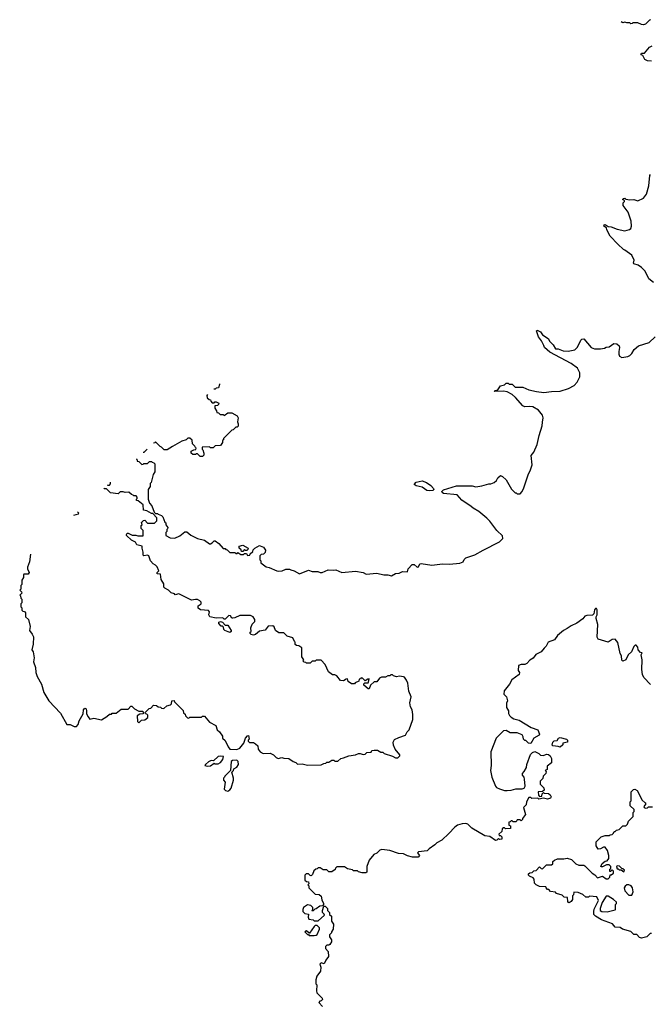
# Model space of a CAD drawing. Extents: x 2535812 to 2752880, y 540738 to 728399.
# Tile 24 of 213: x 2544040 to 2550474, y 645586 to 655642. Entities that reach past the tile are written whole.
import ezdxf

# ---------------------------------------------------------------- set-up
doc = ezdxf.new("R2010")
doc.units = 0

msp = doc.modelspace()

# ---------------------------------------------------------------- linework, layer by layer
at = {"layer": '0CON20XD'}
for points in [[(2550475, 655642), (2550465, 655638), (2550425, 655598), (2550405, 655590), (2550385, 655592), (2550345, 655612), (2550295, 655610), (2550288, 655602), (2550275, 655600), (2550265, 655610), (2550235, 655610), (2550215, 655618), (2550192, 655612), (2550176, 655620)], [(2550485, 655218), (2550444, 655224), (2550418, 655235), (2550398, 655278), (2550382, 655282), (2550380, 655295), (2550385, 655300), (2550415, 655300), (2550467, 655363), (2550493, 655377)], [(2550505, 652960), (2550458, 652995), (2550420, 653075), (2550385, 653112), (2550350, 653135), (2550305, 653148), (2550301, 653155), (2550308, 653185), (2550286, 653236), (2550215, 653290), (2550200, 653295), (2550141, 653351), (2550065, 653430), (2550030, 653495), (2550028, 653518), (2550000, 653535), (2550002, 653548), (2550015, 653550), (2550045, 653530), (2550075, 653528), (2550135, 653503), (2550215, 653487), (2550262, 653498), (2550275, 653510), (2550282, 653535), (2550278, 653585), (2550248, 653675), (2550198, 653745), (2550198, 653772), (2550210, 653785), (2550210, 653795), (2550190, 653805), (2550200, 653815), (2550215, 653818), (2550225, 653810), (2550265, 653803), (2550305, 653807), (2550345, 653792), (2550405, 653818), (2550435, 653860), (2550460, 653945), (2550468, 654052), (2550475, 654060)], [(2545230, 651158), (2545230, 651155), (2545238, 651148), (2545240, 651135), (2545255, 651130), (2545285, 651100), (2545298, 651102), (2545305, 651110), (2545345, 651110), (2545365, 651130), (2545385, 651130), (2545392, 651122), (2545408, 651118), (2545420, 651105), (2545417, 651023), (2545403, 650997), (2545380, 650915), (2545370, 650905), (2545370, 650875), (2545350, 650845), (2545350, 650745), (2545363, 650703), (2545387, 650677), (2545412, 650612), (2545425, 650600), (2545445, 650600), (2545452, 650592), (2545485, 650580), (2545500, 650565), (2545522, 650512), (2545530, 650505), (2545530, 650485), (2545550, 650455), (2545548, 650442), (2545540, 650435), (2545540, 650415), (2545530, 650405), (2545530, 650375), (2545575, 650352), (2545622, 650348), (2545675, 650370), (2545725, 650412), (2545745, 650412), (2545785, 650378), (2545853, 650343), (2545927, 650327), (2545975, 650290), (2545985, 650290), (2546005, 650300), (2546025, 650320), (2546035, 650320), (2546073, 650293), (2546115, 650240), (2546135, 650240), (2546142, 650232), (2546158, 650228), (2546185, 650200), (2546235, 650200), (2546245, 650190), (2546258, 650192), (2546265, 650200), (2546295, 650180), (2546325, 650180), (2546335, 650190), (2546355, 650190), (2546365, 650170), (2546388, 650172), (2546392, 650188), (2546418, 650212), (2546422, 650228), (2546440, 650245), (2546485, 650272), (2546495, 650270), (2546528, 650255), (2546548, 650225), (2546545, 650200), (2546527, 650183), (2546505, 650180), (2546490, 650165), (2546490, 650125), (2546500, 650115), (2546500, 650095), (2546553, 650053), (2546585, 650048), (2546663, 650013), (2546685, 650010), (2546717, 650013), (2546755, 650032), (2546792, 650032), (2546805, 650022), (2546840, 650015), (2546895, 649983), (2546985, 650019), (2547025, 650008), (2547083, 650007), (2547105, 649998), (2547125, 649998), (2547187, 650023), (2547245, 650019), (2547265, 650023), (2547325, 649997), (2547465, 650009), (2547545, 649998), (2547575, 649980), (2547685, 649991), (2547755, 649974), (2547795, 649973), (2547835, 649961), (2547875, 649986), (2547910, 649990), (2547945, 650007), (2547998, 650002), (2548002, 650035), (2548045, 650077), (2548065, 650078), (2548095, 650052), (2548108, 650055), (2548123, 650085), (2548135, 650090), (2548245, 650070), (2548355, 650086), (2548425, 650080), (2548529, 650091), (2548563, 650107), (2548575, 650130), (2548593, 650147), (2548685, 650178), (2548770, 650225), (2548935, 650308), (2548970, 650345), (2548965, 650370), (2548907, 650427), (2548835, 650522), (2548805, 650552), (2548725, 650618), (2548665, 650652), (2548645, 650672), (2548550, 650735), (2548505, 650790), (2548365, 650804), (2548350, 650815), (2548347, 650825), (2548365, 650840), (2548495, 650882), (2548655, 650880), (2548695, 650872), (2548755, 650880), (2548825, 650902), (2548847, 650903), (2548880, 650915), (2548903, 650937), (2548918, 650965), (2548945, 650988), (2548965, 650978), (2549003, 650943), (2549057, 650847), (2549095, 650810), (2549105, 650810), (2549115, 650800), (2549145, 650800), (2549167, 650823), (2549185, 650860), (2549227, 650995), (2549253, 651045), (2549267, 651095), (2549257, 651193), (2549284, 651226), (2549320, 651305), (2549340, 651395), (2549372, 651495), (2549373, 651533), (2549382, 651575), (2549373, 651605), (2549332, 651655), (2549275, 651687), (2549245, 651693), (2549195, 651690), (2549175, 651698), (2549098, 651785), (2549064, 651814), (2549015, 651840), (2548975, 651849), (2548880, 651845), (2548890, 651855), (2548917, 651863), (2548945, 651902), (2548986, 651914), (2549005, 651930), (2549025, 651930), (2549035, 651920), (2549065, 651920), (2549095, 651890), (2549175, 651890), (2549235, 651862), (2549314, 651844), (2549386, 651836), (2549465, 651846), (2549553, 651847), (2549640, 651875), (2549698, 651905), (2549728, 651942), (2549756, 651995), (2549756, 652036), (2549730, 652085), (2549665, 652130), (2549448, 652248), (2549396, 652295), (2549386, 652316), (2549365, 652361), (2549334, 652404), (2549312, 652465), (2549315, 652470), (2549325, 652469), (2549352, 652455), (2549374, 652424), (2549432, 652385), (2549448, 652355), (2549482, 652322), (2549505, 652282), (2549535, 652281), (2549585, 652261), (2549636, 652256), (2549705, 652270), (2549732, 652298), (2549765, 652368), (2549775, 652378), (2549795, 652382), (2549872, 652295), (2549905, 652282), (2549965, 652280), (2550005, 652288), (2550025, 652298), (2550055, 652300), (2550103, 652337), (2550132, 652332), (2550155, 652310), (2550160, 652295), (2550152, 652255), (2550152, 652225), (2550160, 652205), (2550185, 652192), (2550245, 652203), (2550265, 652212), (2550286, 652234), (2550310, 652275), (2550355, 652311), (2550464, 652346), (2550522, 652405)], [(2546080, 651925), (2546080, 651915), (2546068, 651882), (2546045, 651880), (2546035, 651870), (2546019, 651870)], [(2545956, 651813), (2545950, 651805), (2545952, 651782), (2545972, 651762), (2545985, 651760), (2545990, 651745), (2546005, 651730), (2546025, 651730), (2546032, 651738), (2546045, 651740), (2546070, 651725), (2546068, 651712), (2546058, 651702), (2546032, 651698), (2546030, 651675), (2546048, 651648), (2546052, 651632), (2546068, 651628), (2546085, 651610), (2546115, 651610), (2546125, 651600), (2546163, 651627), (2546205, 651628), (2546260, 651595), (2546268, 651575), (2546262, 651535), (2546270, 651515), (2546268, 651492), (2546258, 651482), (2546245, 651480), (2546218, 651452), (2546205, 651450), (2546120, 651365), (2546118, 651352), (2546110, 651345), (2546110, 651325), (2546088, 651292), (2546035, 651290), (2546015, 651270), (2545985, 651270), (2545975, 651280), (2545902, 651278), (2545900, 651255), (2545908, 651248), (2545920, 651215), (2545920, 651195), (2545905, 651180), (2545882, 651182), (2545855, 651210), (2545842, 651208), (2545835, 651200), (2545805, 651200), (2545790, 651215), (2545790, 651235), (2545815, 651250), (2545838, 651252), (2545840, 651265), (2545832, 651272), (2545828, 651288), (2545802, 651312), (2545798, 651348), (2545775, 651370), (2545755, 651370), (2545737, 651353), (2545693, 651337), (2545600, 651285), (2545545, 651250), (2545515, 651250), (2545488, 651278), (2545472, 651282), (2545425, 651330), (2545418, 651322), (2545406, 651318)], [(2545339, 651257), (2545338, 651252), (2545308, 651222), (2545300, 651221)], [(2544150, 650185), (2544140, 650105), (2544118, 650052), (2544118, 650035), (2544138, 649995), (2544125, 649978), (2544082, 649978), (2544078, 649972), (2544080, 649945), (2544063, 649917), (2544060, 649875), (2544050, 649865), (2544050, 649825), (2544040, 649815), (2544058, 649798), (2544060, 649785), (2544040, 649765), (2544048, 649758), (2544050, 649735), (2544060, 649725), (2544060, 649685), (2544050, 649675), (2544050, 649645), (2544060, 649635), (2544062, 649612), (2544072, 649602), (2544088, 649598), (2544100, 649585), (2544100, 649545), (2544128, 649515), (2544146, 649445), (2544140, 649405), (2544168, 649368), (2544179, 649339), (2544177, 649263), (2544163, 649207), (2544176, 649185), (2544186, 649125), (2544180, 649085), (2544201, 649025), (2544204, 648975), (2544218, 648935), (2544262, 648855), (2544285, 648770), (2544337, 648687), (2544455, 648560), (2544520, 648445), (2544555, 648443), (2544595, 648422), (2544620, 648425), (2544637, 648443), (2544648, 648482), (2544687, 648553), (2544691, 648595), (2544705, 648612), (2544717, 648605), (2544723, 648585), (2544723, 648553), (2544738, 648522), (2544755, 648500), (2544795, 648508), (2544875, 648492), (2544930, 648525), (2544955, 648550), (2544975, 648550), (2544985, 648560), (2545025, 648560), (2545075, 648600), (2545145, 648600), (2545175, 648630), (2545185, 648630), (2545210, 648605), (2545255, 648580), (2545295, 648580), (2545300, 648575), (2545298, 648552), (2545265, 648550), (2545238, 648532), (2545243, 648475), (2545255, 648460), (2545282, 648488), (2545317, 648493), (2545346, 648514), (2545348, 648538), (2545338, 648548), (2545322, 648552), (2545320, 648565), (2545362, 648608), (2545378, 648612), (2545405, 648640), (2545435, 648638), (2545453, 648623), (2545475, 648620), (2545485, 648610), (2545512, 648608), (2545540, 648635), (2545580, 648645), (2545590, 648655), (2545592, 648685), (2545615, 648690), (2545620, 648675), (2545708, 648588), (2545712, 648562), (2545728, 648548), (2545732, 648532), (2545752, 648512), (2545765, 648510), (2545775, 648520), (2545895, 648520), (2545905, 648530), (2545925, 648530), (2545975, 648468), (2546040, 648435), (2546055, 648390), (2546079, 648369), (2546110, 648325), (2546110, 648305), (2546135, 648280), (2546168, 648215), (2546185, 648192), (2546255, 648188), (2546285, 648203), (2546326, 648255), (2546343, 648305), (2546365, 648328), (2546375, 648330), (2546380, 648295), (2546370, 648285), (2546370, 648275), (2546385, 648260), (2546425, 648260), (2546447, 648247), (2546468, 648225), (2546473, 648193), (2546494, 648164), (2546525, 648148), (2546595, 648152), (2546630, 648135), (2546657, 648107), (2546678, 648098), (2546715, 648108), (2546735, 648100), (2546787, 648097), (2546830, 648065), (2546857, 648057), (2546875, 648040), (2546922, 648042), (2546975, 648028), (2547115, 648032), (2547143, 648047), (2547165, 648050), (2547175, 648060), (2547195, 648060), (2547225, 648080), (2547245, 648080), (2547255, 648070), (2547285, 648070), (2547315, 648098), (2547345, 648102), (2547397, 648123), (2547467, 648133), (2547495, 648147), (2547515, 648148), (2547545, 648138), (2547565, 648140), (2547583, 648157), (2547625, 648160), (2547632, 648178), (2547655, 648182), (2547692, 648182), (2547725, 648160), (2547745, 648160), (2547758, 648148), (2547842, 648122), (2547875, 648102), (2547897, 648103), (2547920, 648125), (2547920, 648135), (2547872, 648192), (2547853, 648233), (2547850, 648265), (2547865, 648290), (2547908, 648312), (2547976, 648334), (2547992, 648368), (2548015, 648390), (2548051, 648495), (2548052, 648545), (2548044, 648595), (2548028, 648625), (2548020, 648665), (2548034, 648725), (2548009, 648785), (2548000, 648865), (2547985, 648898), (2547966, 648926), (2547955, 648932), (2547915, 648938), (2547885, 648932), (2547855, 648940), (2547845, 648950), (2547825, 648950), (2547815, 648940), (2547795, 648940), (2547772, 648928), (2547732, 648928), (2547712, 648918), (2547685, 648880), (2547655, 648880), (2547620, 648845), (2547605, 648810), (2547595, 648810), (2547550, 648845), (2547552, 648858), (2547562, 648868), (2547595, 648870), (2547600, 648875), (2547605, 648910), (2547592, 648908), (2547565, 648890), (2547538, 648918), (2547525, 648920), (2547518, 648912), (2547502, 648908), (2547500, 648885), (2547462, 648868), (2547455, 648860), (2547425, 648860), (2547392, 648882), (2547385, 648910), (2547372, 648908), (2547345, 648890), (2547313, 648893), (2547275, 648940), (2547255, 648950), (2547232, 648952), (2547192, 648982), (2547158, 649058), (2547115, 649100), (2547065, 649100), (2547055, 649090), (2547025, 649090), (2547005, 649070), (2546965, 649070), (2546958, 649078), (2546942, 649082), (2546930, 649095), (2546940, 649105), (2546920, 649135), (2546918, 649228), (2546888, 649248), (2546865, 649250), (2546852, 649262), (2546850, 649285), (2546842, 649292), (2546825, 649330), (2546770, 649345), (2546735, 649380), (2546685, 649380), (2546650, 649405), (2546635, 649440), (2546622, 649452), (2546575, 649448), (2546545, 649408), (2546485, 649397), (2546445, 649363), (2546425, 649358), (2546403, 649363), (2546390, 649375), (2546392, 649388), (2546400, 649395), (2546398, 649432), (2546412, 649468), (2546440, 649495), (2546440, 649515), (2546423, 649543), (2546395, 649558), (2546285, 649558), (2546235, 649532), (2546215, 649530), (2546205, 649530), (2546190, 649555), (2546175, 649558), (2546135, 649520), (2546125, 649520), (2546112, 649532), (2546045, 649530), (2545980, 649545), (2545968, 649565), (2545978, 649595), (2545965, 649610), (2545885, 649614), (2545862, 649632), (2545860, 649655), (2545890, 649675), (2545890, 649695), (2545877, 649707), (2545855, 649720), (2545835, 649722), (2545793, 649713), (2545665, 649778), (2545625, 649770), (2545618, 649778), (2545585, 649790), (2545557, 649817), (2545520, 649835), (2545510, 649845), (2545512, 649882), (2545482, 649925), (2545478, 649978), (2545443, 649983), (2545443, 649997), (2545460, 650015), (2545442, 650055), (2545425, 650072), (2545400, 650085), (2545374, 650114), (2545356, 650166), (2545345, 650173), (2545308, 650168), (2545300, 650175), (2545300, 650205), (2545288, 650245), (2545290, 650265), (2545235, 650280), (2545220, 650305), (2545180, 650325), (2545130, 650375), (2545128, 650385), (2545135, 650398), (2545145, 650398), (2545188, 650378), (2545225, 650378), (2545245, 650370), (2545298, 650372), (2545300, 650425), (2545280, 650445), (2545280, 650475), (2545290, 650485), (2545282, 650508), (2545302, 650528), (2545315, 650530), (2545345, 650500), (2545415, 650500), (2545440, 650525), (2545440, 650555), (2545398, 650598), (2545385, 650600), (2545337, 650627), (2545302, 650632), (2545298, 650688), (2545248, 650728), (2545232, 650732), (2545230, 650745), (2545238, 650752), (2545240, 650765), (2545228, 650778), (2545205, 650780), (2545198, 650788), (2545182, 650792), (2545155, 650818), (2545115, 650812), (2545095, 650820), (2545065, 650820), (2545045, 650800), (2544965, 650810), (2544925, 650850), (2544905, 650850), (2544897, 650858)], [(2544934, 650891), (2544935, 650890), (2544955, 650890), (2544967, 650903), (2544966, 650920)], [(2548225, 650830), (2548195, 650834), (2548145, 650869), (2548085, 650881), (2548063, 650895), (2548085, 650920), (2548145, 650933), (2548192, 650915), (2548234, 650885), (2548261, 650855), (2548264, 650845), (2548255, 650834), (2548225, 650830)], [(2544630, 650617), (2544630, 650615), (2544640, 650605), (2544638, 650592), (2544588, 650579)], [(2546315, 650210), (2546302, 650212), (2546298, 650228), (2546280, 650245), (2546280, 650265), (2546315, 650277), (2546370, 650245), (2546368, 650232), (2546358, 650222), (2546345, 650220), (2546335, 650230), (2546315, 650210)], [(2550475, 648851), (2550408, 648925), (2550394, 648954), (2550386, 649005), (2550390, 649105), (2550382, 649155), (2550390, 649175), (2550375, 649180), (2550350, 649205), (2550348, 649235), (2550330, 649255), (2550320, 649255), (2550305, 649240), (2550282, 649185), (2550248, 649155), (2550223, 649105), (2550195, 649090), (2550185, 649100), (2550179, 649145), (2550165, 649170), (2550142, 649282), (2550116, 649316), (2550085, 649313), (2550045, 649286), (2549942, 649315), (2549933, 649335), (2549937, 649465), (2549922, 649525), (2549922, 649545), (2549932, 649565), (2549932, 649615), (2549925, 649628), (2549915, 649628), (2549904, 649615), (2549897, 649573), (2549885, 649560), (2549825, 649558), (2549805, 649550), (2549785, 649522), (2549725, 649478), (2549665, 649453), (2549625, 649423), (2549588, 649405), (2549526, 649354), (2549495, 649308), (2549432, 649285), (2549412, 649245), (2549390, 649225), (2549360, 649185), (2549305, 649158), (2549280, 649120), (2549245, 649102), (2549213, 649067), (2549195, 649058), (2549155, 649057), (2549130, 649045), (2549127, 648997), (2549138, 648975), (2549137, 648953), (2549060, 648900), (2549038, 648855), (2548983, 648787), (2548980, 648755), (2549007, 648727), (2549018, 648685), (2549008, 648662), (2549008, 648618), (2549028, 648585), (2549028, 648555), (2549037, 648537), (2549055, 648518), (2549082, 648502), (2549137, 648487), (2549260, 648415), (2549325, 648388), (2549342, 648345), (2549340, 648335), (2549286, 648304), (2549255, 648250), (2549232, 648252), (2549205, 648280), (2549195, 648280), (2549180, 648295), (2549177, 648317), (2549165, 648340), (2549115, 648358), (2549045, 648360), (2549005, 648382), (2548975, 648380), (2548900, 648305), (2548847, 648165), (2548850, 648025), (2548843, 647975), (2548857, 647905), (2548894, 647815), (2548905, 647800), (2548936, 647786), (2548985, 647771), (2549015, 647770), (2549056, 647774), (2549102, 647788), (2549165, 647788), (2549188, 647795), (2549197, 647815), (2549192, 647885), (2549187, 647907), (2549170, 647925), (2549170, 647945), (2549187, 647963), (2549210, 648005), (2549213, 648037), (2549252, 648138), (2549272, 648158), (2549295, 648168), (2549338, 648148), (2549355, 648130), (2549385, 648128), (2549415, 648140), (2549435, 648138), (2549452, 648125), (2549466, 648096), (2549467, 648053), (2549422, 648018), (2549420, 647985), (2549400, 647975), (2549410, 647965), (2549407, 647943), (2549380, 647915), (2549378, 647892), (2549350, 647865), (2549350, 647835), (2549387, 647797), (2549390, 647775), (2549375, 647760), (2549330, 647755), (2549333, 647723), (2549345, 647710), (2549368, 647712), (2549370, 647735), (2549385, 647750), (2549392, 647742), (2549435, 647740), (2549452, 647725), (2549462, 647705), (2549455, 647692), (2549425, 647680), (2549385, 647690), (2549335, 647680), (2549325, 647690), (2549265, 647688), (2549255, 647698), (2549235, 647698), (2549210, 647655), (2549208, 647622), (2549180, 647595), (2549200, 647525), (2549170, 647485), (2549170, 647475), (2549155, 647460), (2549145, 647470), (2549115, 647470), (2549105, 647450), (2549075, 647450), (2549065, 647460), (2549055, 647460), (2549045, 647450), (2549032, 647448), (2549030, 647415), (2549048, 647408), (2549048, 647382), (2548995, 647380), (2548985, 647390), (2548975, 647390), (2548963, 647377), (2548958, 647352), (2548930, 647325), (2548932, 647312), (2548945, 647310), (2548958, 647298), (2548958, 647272), (2548935, 647270), (2548925, 647280), (2548908, 647262), (2548895, 647260), (2548835, 647300), (2548785, 647308), (2548652, 647385), (2548612, 647425), (2548592, 647432), (2548555, 647429), (2548508, 647415), (2548480, 647395), (2548420, 647330), (2548346, 647264), (2548295, 647237), (2548275, 647214), (2548218, 647175), (2548197, 647153), (2548110, 647145), (2548100, 647135), (2548118, 647105), (2548105, 647090), (2548048, 647088), (2547995, 647102), (2547955, 647123), (2547905, 647127), (2547815, 647158), (2547735, 647168), (2547715, 647160), (2547685, 647130), (2547654, 647116), (2547605, 647060), (2547582, 646995), (2547580, 646935), (2547572, 646928), (2547535, 646928), (2547495, 646940), (2547485, 646950), (2547445, 646950), (2547435, 646960), (2547385, 646970), (2547355, 646990), (2547275, 646990), (2547262, 646978), (2547258, 646962), (2547225, 646940), (2547195, 646940), (2547175, 646960), (2547135, 646960), (2547105, 646980), (2547085, 646980), (2547075, 646970), (2547062, 646968), (2547042, 646948), (2547028, 646912), (2547015, 646900), (2547002, 646902), (2546985, 646920), (2546962, 646918), (2546950, 646905), (2546950, 646855), (2546965, 646840), (2546988, 646838), (2546990, 646815), (2546980, 646805), (2546990, 646795), (2546990, 646775), (2547002, 646762), (2547055, 646710), (2547097, 646707), (2547115, 646690)], [(2546185, 649382), (2546134, 649404), (2546122, 649415), (2546118, 649438), (2546108, 649448), (2546095, 649450), (2546070, 649475), (2546072, 649488), (2546087, 649497), (2546108, 649488), (2546135, 649460), (2546165, 649460), (2546198, 649405), (2546197, 649393), (2546185, 649382)], [(2549555, 648212), (2549535, 648220), (2549480, 648225), (2549473, 648233), (2549480, 648265), (2549493, 648277), (2549525, 648280), (2549537, 648303), (2549555, 648310), (2549620, 648295), (2549630, 648285), (2549628, 648262), (2549580, 648255), (2549580, 648235), (2549555, 648212)], [(2545955, 648018), (2545985, 648022), (2546025, 648050), (2546034, 648044), (2546065, 648042), (2546090, 648055), (2546112, 648085), (2546118, 648118), (2546085, 648122), (2546065, 648117), (2546018, 648072), (2545995, 648078), (2545965, 648062), (2545934, 648036), (2545930, 648025), (2545955, 648018)], [(2546165, 647764), (2546184, 647776), (2546197, 647795), (2546221, 647875), (2546221, 647895), (2546203, 647957), (2546220, 647975), (2546225, 647990), (2546255, 648008), (2546271, 648035), (2546270, 648065), (2546255, 648081), (2546212, 648078), (2546198, 648065), (2546190, 647975), (2546132, 647918), (2546130, 647905), (2546120, 647895), (2546120, 647875), (2546136, 647855), (2546126, 647785), (2546139, 647769), (2546165, 647764)], [(2550485, 646310), (2550472, 646308), (2550440, 646275), (2550385, 646263), (2550365, 646270), (2550335, 646298), (2550305, 646300), (2550275, 646330), (2550190, 646355), (2550165, 646372), (2550115, 646373), (2550088, 646408), (2549975, 646450), (2549916, 646486), (2549898, 646505), (2549898, 646535), (2549901, 646559), (2549947, 646645), (2549930, 646685), (2549855, 646690), (2549845, 646680), (2549815, 646680), (2549787, 646707), (2549737, 646727), (2549695, 646730), (2549690, 646705), (2549680, 646695), (2549680, 646655), (2549668, 646635), (2549645, 646622), (2549640, 646625), (2549632, 646635), (2549628, 646678), (2549595, 646680), (2549575, 646700), (2549518, 646718), (2549505, 646730), (2549455, 646740), (2549438, 646758), (2549425, 646760), (2549410, 646775), (2549407, 646787), (2549345, 646790), (2549310, 646805), (2549292, 646825), (2549290, 646865), (2549278, 646878), (2549240, 646895), (2549230, 646905), (2549232, 646918), (2549245, 646930), (2549268, 646932), (2549285, 646950), (2549308, 646952), (2549345, 646990), (2549362, 646972), (2549375, 646970), (2549415, 647010), (2549465, 647010), (2549478, 647022), (2549480, 647045), (2549495, 647060), (2549528, 647072), (2549593, 647073), (2549625, 647080), (2549670, 647065), (2549715, 647022), (2549745, 647008), (2549795, 647008), (2549805, 647002), (2549882, 646925), (2549908, 646908), (2549935, 646877), (2549985, 646894), (2550025, 646867), (2550045, 646868), (2550060, 646885), (2550065, 646910), (2550075, 646910), (2550098, 646925), (2550100, 646945), (2550085, 646960), (2550068, 646942), (2550062, 646942), (2550060, 646965), (2550070, 646975), (2550070, 646995), (2550055, 647010), (2550028, 647012), (2549985, 646992), (2549975, 646990), (2549970, 646995), (2549984, 647026), (2550015, 647048), (2550035, 647050), (2550050, 647075), (2550052, 647105), (2550036, 647156), (2550015, 647190), (2549995, 647190), (2549967, 647173), (2549942, 647172), (2549920, 647205), (2549920, 647245), (2549973, 647297), (2550015, 647310), (2550055, 647310), (2550063, 647317), (2550085, 647320), (2550100, 647335), (2550105, 647350), (2550115, 647350), (2550130, 647365), (2550157, 647373), (2550180, 647395), (2550195, 647410), (2550225, 647410), (2550240, 647425), (2550252, 647458), (2550300, 647505), (2550300, 647545), (2550310, 647555), (2550310, 647575), (2550270, 647615), (2550270, 647655), (2550280, 647665), (2550280, 647755), (2550301, 647779), (2550315, 647783), (2550340, 647770), (2550390, 647670), (2550422, 647645), (2550428, 647635), (2550408, 647605), (2550412, 647595), (2550425, 647589), (2550445, 647592), (2550455, 647602), (2550495, 647602)], [(2550205, 646940), (2550210, 646955), (2550195, 646970), (2550182, 646972), (2550158, 646998), (2550135, 647000), (2550130, 646995), (2550135, 646970), (2550145, 646970), (2550155, 646960), (2550175, 646960), (2550205, 646940)], [(2550285, 646700), (2550298, 646735), (2550292, 646775), (2550280, 646795), (2550256, 646806), (2550235, 646808), (2550217, 646793), (2550208, 646775), (2550213, 646745), (2550255, 646700), (2550285, 646700)], [(2547115, 646690), (2547123, 646653), (2547140, 646615), (2547140, 646605), (2547128, 646592), (2547103, 646587), (2547065, 646560), (2547052, 646558), (2547035, 646540), (2547025, 646540), (2547020, 646545), (2547030, 646555), (2547030, 646575), (2547010, 646595), (2546975, 646603), (2546935, 646576), (2546930, 646555), (2546930, 646535), (2546950, 646515), (2546988, 646508), (2546982, 646475), (2546990, 646455), (2547035, 646450), (2547045, 646440), (2547085, 646440), (2547150, 646495), (2547148, 646508), (2547130, 646525), (2547128, 646545), (2547142, 646588), (2547155, 646590), (2547180, 646565), (2547180, 646545), (2547200, 646525), (2547202, 646502), (2547220, 646485), (2547220, 646435), (2547240, 646405), (2547237, 646353), (2547220, 646325), (2547220, 646315), (2547200, 646295), (2547202, 646275), (2547220, 646245), (2547220, 646225), (2547205, 646198), (2547195, 646190), (2547175, 646190), (2547160, 646175), (2547160, 646155), (2547188, 646125), (2547190, 646075), (2547162, 646038), (2547145, 646000), (2547115, 646010), (2547103, 645997), (2547112, 645965), (2547108, 645925), (2547073, 645875), (2547060, 645835), (2547060, 645795), (2547070, 645785), (2547068, 645725), (2547072, 645705), (2547125, 645650), (2547130, 645635), (2547117, 645623), (2547101, 645619), (2547092, 645605), (2547130, 645565)], [(2550035, 646532), (2550115, 646550), (2550120, 646555), (2550120, 646605), (2550130, 646615), (2550128, 646628), (2550098, 646658), (2550045, 646690), (2550025, 646690), (2549984, 646626), (2549961, 646565), (2549964, 646544), (2549980, 646535), (2550035, 646532)], [(2547045, 646288), (2547065, 646292), (2547075, 646300), (2547100, 646355), (2547098, 646368), (2547075, 646390), (2547055, 646390), (2547045, 646380), (2546998, 646312), (2546992, 646312), (2546965, 646338), (2546950, 646325), (2546975, 646300), (2546985, 646300), (2546995, 646290), (2547045, 646288)]]:
    msp.add_lwpolyline(points, dxfattribs=at)

doc.saveas('drawing.dxf')
